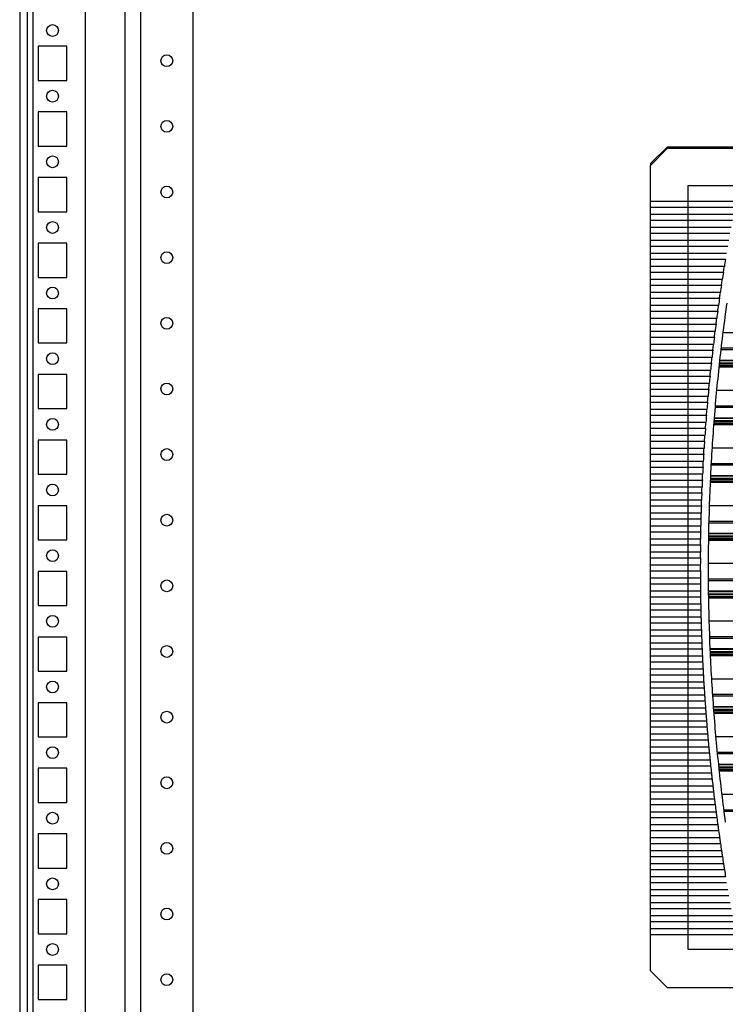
# Model space of a CAD drawing. Header units: inches. Extents: x 614 to 6314, y 704 to 4696.
# Tile 37 of 78: x 3247 to 3515, y 1558 to 1933. Entities that reach past the tile are written whole.
import ezdxf

# ---------------------------------------------------------------- set-up
doc = ezdxf.new("R2010")
doc.units = ezdxf.units.IN
doc.header["$MEASUREMENT"] = 0
doc.layers.add('DRILL HOLES', color=1, linetype='Continuous')
doc.layers.add('HANDLE_ROTARY', color=7, linetype='Continuous')

# ---------------------------------------------------------------- blocks, each defined once
blk = doc.blocks.new('DOOR_FRONT')
for p, q in [((-397, -1962.53), (-397, -4.5)), ((-395, -4.5), (-395, -1962.53)), ((-354, -88), (-354, -1879)), ((-334, -1879), (-334, -88))]:
    blk.add_line(p, q)
for centre in [(-344, -1433.5), (-344, -1458.5), (-344, -1483.5), (-344, -1508.5), (-344, -1533.5), (-344, -1558.5), (-344, -1583.5), (-344, -1608.5), (-344, -1633.5), (-344, -1658.5), (-344, -1683.5), (-344, -1708.5), (-344, -1733.5), (-344, -1758.5), (-344, -1783.5)]:
    blk.add_circle(centre, 2.25)
blk = doc.blocks.new('ENCL_FRONT')
for p, q in [((-400, 2066.5), (-400, 171.5)), ((-375, 171.5), (-375, 2066.5)), ((-360, 2061.57), (-360, 171.5)), ((-382, 670.5), (-393, 670.5)), ((-393, 670.5), (-393, 657.5)), ((-382, 657.5), (-382, 670.5)), ((-393, 657.5), (-382, 657.5)), ((-382, 645.5), (-393, 645.5)), ((-393, 645.5), (-393, 632.5)), ((-382, 632.5), (-382, 645.5)), ((-393, 632.5), (-382, 632.5)), ((-382, 620.5), (-393, 620.5)), ((-393, 620.5), (-393, 607.5)), ((-382, 607.5), (-382, 620.5)), ((-393, 607.5), (-382, 607.5)), ((-382, 595.5), (-393, 595.5)), ((-393, 595.5), (-393, 582.5)), ((-382, 582.5), (-382, 595.5)), ((-393, 582.5), (-382, 582.5)), ((-382, 570.5), (-393, 570.5)), ((-393, 570.5), (-393, 557.5)), ((-382, 557.5), (-382, 570.5)), ((-393, 557.5), (-382, 557.5)), ((-382, 545.5), (-393, 545.5)), ((-393, 545.5), (-393, 532.5)), ((-382, 532.5), (-382, 545.5)), ((-393, 532.5), (-382, 532.5)), ((-382, 520.5), (-393, 520.5)), ((-393, 520.5), (-393, 507.5)), ((-382, 507.5), (-382, 520.5)), ((-393, 507.5), (-382, 507.5)), ((-382, 495.5), (-393, 495.5)), ((-393, 495.5), (-393, 482.5)), ((-382, 482.5), (-382, 495.5)), ((-393, 482.5), (-382, 482.5)), ((-382, 470.5), (-393, 470.5)), ((-393, 470.5), (-393, 457.5)), ((-382, 457.5), (-382, 470.5)), ((-393, 457.5), (-382, 457.5)), ((-382, 445.5), (-393, 445.5)), ((-393, 445.5), (-393, 432.5)), ((-382, 432.5), (-382, 445.5)), ((-393, 432.5), (-382, 432.5)), ((-382, 420.5), (-393, 420.5)), ((-393, 420.5), (-393, 407.5)), ((-382, 407.5), (-382, 420.5)), ((-393, 407.5), (-382, 407.5)), ((-382, 395.5), (-393, 395.5)), ((-393, 395.5), (-393, 382.5)), ((-382, 382.5), (-382, 395.5)), ((-393, 382.5), (-382, 382.5)), ((-382, 370.5), (-393, 370.5)), ((-393, 370.5), (-393, 357.5)), ((-382, 357.5), (-382, 370.5)), ((-393, 357.5), (-382, 357.5)), ((-382, 345.5), (-393, 345.5)), ((-393, 345.5), (-393, 332.5)), ((-382, 332.5), (-382, 345.5)), ((-393, 332.5), (-382, 332.5)), ((-382, 320.5), (-393, 320.5)), ((-393, 320.5), (-393, 307.5)), ((-382, 307.5), (-382, 320.5)), ((-393, 307.5), (-382, 307.5))]:
    blk.add_line(p, q)
for centre in [(-387.5, 676.5), (-387.5, 651.5), (-387.5, 626.5), (-387.5, 601.5), (-387.5, 576.5), (-387.5, 551.5), (-387.5, 526.5), (-387.5, 501.5), (-387.5, 476.5), (-387.5, 451.5), (-387.5, 426.5), (-387.5, 401.5), (-387.5, 376.5), (-387.5, 351.5), (-387.5, 326.5)]:
    blk.add_circle(centre, 2.25)
blk = doc.blocks.new('PFANNENBERG_PF6500_FRONT')
for p, q in [((-153.57, 14.6), (-159.88, 8.29)), ((-159.88, 7.63), (-153.38, 14.13)), ((-153.38, 14.13), (-153.57, 14.6)), ((0, 14.6), (-153.57, 14.6)), ((-153.38, 14.13), (-123.05, 14.13)), ((-159.88, 8.29), (-159.88, 7.63)), ((-159.88, -6.16), (-159.88, 7.63)), ((-127.34, -6.16), (-159.88, -6.16)), ((-159.88, -8.32), (-159.88, -6.16)), ((-159.88, -8.32), (-127.76, -8.32)), ((-159.88, -11.11), (-159.88, -8.32)), ((-128.29, -11.11), (-159.88, -11.11)), ((-159.88, -13.26), (-159.88, -11.11)), ((-159.88, -13.26), (-128.69, -13.26)), ((-159.88, -16.06), (-159.88, -13.26)), ((-129.21, -16.06), (-159.88, -16.06)), ((-159.88, -18.21), (-159.88, -16.06)), ((-159.88, -18.21), (-129.6, -18.21)), ((-159.88, -21), (-159.88, -18.21)), ((-130.09, -21), (-159.88, -21)), ((-159.88, -23.16), (-159.88, -21)), ((-159.88, -23.16), (-130.46, -23.16)), ((-159.88, -25.95), (-159.88, -23.16)), ((-130.94, -25.95), (-159.88, -25.95)), ((-159.88, -28.1), (-159.88, -25.95)), ((-159.88, -28.1), (-131.29, -28.1)), ((-159.88, -30.9), (-159.88, -28.1)), ((-131.75, -30.9), (-159.88, -30.9)), ((-159.88, -33.05), (-159.88, -30.9)), ((-159.88, -33.05), (-132.09, -33.05)), ((-159.88, -35.84), (-159.88, -33.05)), ((-132.52, -35.84), (-159.88, -35.84)), ((-159.88, -37.99), (-159.88, -35.84)), ((-159.88, -37.99), (-132.85, -37.99)), ((-159.88, -40.79), (-159.88, -37.99)), ((-133.26, -40.79), (-159.88, -40.79)), ((-159.88, -42.94), (-159.88, -40.79)), ((-159.88, -42.94), (-133.58, -42.94)), ((-159.88, -45.73), (-159.88, -42.94)), ((-133.97, -45.73), (-159.88, -45.73)), ((-159.88, -47.89), (-159.88, -45.73)), ((-159.88, -47.89), (-134.27, -47.89)), ((-159.88, -50.68), (-159.88, -47.89)), ((-134.64, -50.68), (-159.88, -50.68)), ((-159.88, -52.83), (-159.88, -50.68)), ((-159.88, -52.83), (-134.92, -52.83)), ((-159.88, -55.63), (-159.88, -52.83)), ((-135.28, -55.63), (-159.88, -55.63)), ((-159.88, -57.78), (-159.88, -55.63)), ((0, -56.09), (-132.31, -56.09)), ((-159.88, -57.78), (-135.54, -57.78)), ((-159.88, -60.57), (-159.88, -57.78)), ((-135.88, -60.57), (-159.88, -60.57)), ((-159.88, -62.72), (-159.88, -60.57)), ((-159.88, -62.72), (-136.13, -62.72)), ((-159.88, -65.52), (-159.88, -62.72)), ((0, -62.62), (-133.1, -62.62)), ((0, -62.04), (-133.03, -62.04)), ((-136.45, -65.52), (-159.88, -65.52)), ((-159.88, -67.67), (-159.88, -65.52)), ((0, -66.79), (-133.57, -66.79)), ((0, -66.63), (-133.55, -66.63)), ((-159.88, -67.67), (-136.68, -67.67)), ((-159.88, -70.46), (-159.88, -67.67)), ((-136.98, -70.46), (-159.88, -70.46)), ((-159.88, -72.62), (-159.88, -70.46)), ((0, -69.22), (-133.83, -69.22)), ((0, -69.11), (-133.82, -69.11)), ((0, -69.05), (-133.81, -69.05)), ((0, -68.89), (-133.8, -68.89)), ((0, -68.7), (-133.78, -68.7)), ((0, -68.04), (-133.7, -68.04)), ((0, -67.78), (-133.68, -67.78)), ((0, -67.69), (-133.67, -67.69)), ((-159.88, -72.62), (-137.2, -72.62)), ((-159.88, -75.41), (-159.88, -72.62)), ((-137.48, -75.41), (-159.88, -75.41)), ((-159.88, -77.56), (-159.88, -75.41)), ((-159.88, -77.56), (-137.69, -77.56)), ((-159.88, -80.36), (-159.88, -77.56)), ((0, -78.07), (-134.72, -78.07)), ((-137.94, -80.36), (-159.88, -80.36)), ((-159.88, -82.51), (-159.88, -80.36)), ((-159.88, -82.51), (-138.14, -82.51)), ((-159.88, -85.3), (-159.88, -82.51)), ((-138.37, -85.3), (-159.88, -85.3)), ((-159.88, -87.46), (-159.88, -85.3)), ((0, -84.6), (-135.3, -84.6)), ((0, -84.02), (-135.25, -84.02)), ((-159.88, -87.46), (-138.55, -87.46)), ((-159.88, -90.25), (-159.88, -87.46)), ((0, -89.68), (-135.72, -89.68)), ((0, -89.76), (-135.72, -89.76)), ((0, -88.78), (-135.65, -88.78)), ((0, -88.61), (-135.63, -88.61)), ((-138.77, -90.25), (-159.88, -90.25)), ((-159.88, -92.4), (-159.88, -90.25)), ((-159.88, -92.4), (-138.93, -92.4)), ((-159.88, -95.2), (-159.88, -92.4)), ((0, -91.2), (-135.83, -91.2)), ((0, -91.03), (-135.82, -91.03)), ((0, -91.09), (-135.82, -91.09)), ((0, -90.87), (-135.81, -90.87)), ((0, -90.68), (-135.79, -90.68)), ((0, -90.03), (-135.74, -90.03)), ((-139.13, -95.2), (-159.88, -95.2)), ((-159.88, -97.35), (-159.88, -95.2)), ((-159.88, -97.35), (-139.28, -97.35)), ((-159.88, -100.14), (-159.88, -97.35)), ((-139.46, -100.14), (-159.88, -100.14)), ((-159.88, -102.29), (-159.88, -100.14)), ((0, -100.05), (-136.45, -100.05)), ((-159.88, -102.29), (-139.59, -102.29)), ((-159.88, -105.09), (-159.88, -102.29)), ((-139.76, -105.09), (-159.88, -105.09)), ((-159.88, -107.24), (-159.88, -105.09)), ((-159.88, -107.24), (-139.87, -107.24)), ((-159.88, -110.03), (-159.88, -107.24)), ((0, -106.58), (-136.83, -106.58)), ((0, -106), (-136.8, -106)), ((-140.02, -110.03), (-159.88, -110.03)), ((-159.88, -112.19), (-159.88, -110.03)), ((-159.88, -112.19), (-140.12, -112.19)), ((-159.88, -114.98), (-159.88, -112.19)), ((0, -112.01), (-137.11, -112.01)), ((0, -111.66), (-137.09, -111.66)), ((0, -111.75), (-137.09, -111.75)), ((0, -110.76), (-137.05, -110.76)), ((0, -110.6), (-137.04, -110.6)), ((-140.24, -114.98), (-159.88, -114.98)), ((-159.88, -117.13), (-159.88, -114.98)), ((0, -113.07), (-137.16, -113.07)), ((0, -113.19), (-137.16, -113.19)), ((0, -112.85), (-137.15, -112.85)), ((0, -113.01), (-137.15, -113.01)), ((0, -112.67), (-137.14, -112.67)), ((-159.88, -117.13), (-140.33, -117.13)), ((-159.88, -119.93), (-159.88, -117.13)), ((-140.44, -119.93), (-159.88, -119.93)), ((-159.88, -122.08), (-159.88, -119.93)), ((-159.88, -122.08), (-140.51, -122.08)), ((-159.88, -124.87), (-159.88, -122.08)), ((0, -122.04), (-137.51, -122.04)), ((-140.59, -124.87), (-159.88, -124.87)), ((-159.88, -127.03), (-159.88, -124.87)), ((-159.88, -127.03), (-140.65, -127.03)), ((-159.88, -129.82), (-159.88, -127.03)), ((-140.72, -129.82), (-159.88, -129.82)), ((-159.88, -131.97), (-159.88, -129.82)), ((0, -128.57), (-137.69, -128.57)), ((0, -127.99), (-137.68, -127.99)), ((-159.88, -131.97), (-140.76, -131.97)), ((-159.88, -134.77), (-159.88, -131.97)), ((-140.81, -134.77), (-159.88, -134.77)), ((-159.88, -136.92), (-159.88, -134.77)), ((0, -134.65), (-137.81, -134.65)), ((0, -134.83), (-137.81, -134.83)), ((0, -135), (-137.81, -135)), ((0, -133.99), (-137.8, -133.99)), ((0, -133.64), (-137.79, -133.64)), ((0, -133.73), (-137.79, -133.73)), ((0, -132.74), (-137.78, -132.74)), ((0, -132.58), (-137.77, -132.58)), ((-159.88, -136.92), (-140.84, -136.92)), ((-159.88, -139.71), (-159.88, -136.92)), ((0, -135.06), (-137.82, -135.06)), ((0, -135.17), (-137.82, -135.17)), ((-140.87, -139.71), (-159.88, -139.71)), ((-159.88, -141.86), (-159.88, -139.71)), ((-159.88, -141.86), (-140.88, -141.86)), ((-159.88, -144.66), (-159.88, -141.86)), ((-140.89, -144.66), (-159.88, -144.66)), ((-159.88, -146.81), (-159.88, -144.66)), ((0, -144.02), (-137.89, -144.02)), ((-159.88, -146.81), (-140.89, -146.81)), ((-159.88, -149.6), (-159.88, -146.81)), ((-140.88, -149.6), (-159.88, -149.6)), ((-159.88, -151.76), (-159.88, -149.6)), ((0, -149.97), (-137.88, -149.97)), ((-159.88, -151.76), (-140.87, -151.76)), ((-159.88, -154.55), (-159.88, -151.76)), ((0, -150.55), (-137.88, -150.55)), ((-140.84, -154.55), (-159.88, -154.55)), ((-159.88, -156.7), (-159.88, -154.55)), ((-159.88, -156.7), (-140.81, -156.7)), ((-159.88, -159.5), (-159.88, -156.7)), ((0, -154.56), (-137.84, -154.56)), ((0, -154.73), (-137.84, -154.73)), ((0, -155.63), (-137.83, -155.63)), ((0, -155.71), (-137.83, -155.71)), ((0, -155.98), (-137.82, -155.98)), ((0, -156.63), (-137.81, -156.63)), ((0, -156.82), (-137.81, -156.82)), ((0, -156.98), (-137.81, -156.98)), ((0, -157.04), (-137.81, -157.04)), ((0, -157.15), (-137.8, -157.15)), ((-140.76, -159.5), (-159.88, -159.5)), ((-159.88, -161.65), (-159.88, -159.5)), ((-159.88, -161.65), (-140.72, -161.65)), ((-159.88, -164.44), (-159.88, -161.65)), ((-140.65, -164.44), (-159.88, -164.44)), ((-159.88, -166.6), (-159.88, -164.44)), ((-159.88, -166.6), (-140.59, -166.6)), ((-159.88, -169.39), (-159.88, -166.6)), ((0, -166), (-137.61, -166)), ((-140.5, -169.39), (-159.88, -169.39)), ((-159.88, -171.54), (-159.88, -169.39)), ((-159.88, -171.54), (-140.43, -171.54)), ((-159.88, -174.34), (-159.88, -171.54)), ((0, -171.95), (-137.42, -171.95)), ((-140.32, -174.34), (-159.88, -174.34)), ((-159.88, -176.49), (-159.88, -174.34)), ((0, -172.53), (-137.4, -172.53)), ((-159.88, -176.49), (-140.24, -176.49)), ((-159.88, -179.28), (-159.88, -176.49)), ((-140.11, -179.28), (-159.88, -179.28)), ((-159.88, -181.43), (-159.88, -179.28)), ((0, -176.55), (-137.24, -176.55)), ((0, -176.71), (-137.23, -176.71)), ((0, -177.61), (-137.19, -177.61)), ((0, -177.7), (-137.19, -177.7)), ((0, -177.96), (-137.18, -177.96)), ((0, -178.62), (-137.15, -178.62)), ((0, -178.8), (-137.14, -178.8)), ((0, -178.96), (-137.13, -178.96)), ((0, -179.02), (-137.13, -179.02)), ((0, -179.13), (-137.12, -179.13)), ((-159.88, -181.43), (-140.01, -181.43)), ((-159.88, -184.23), (-159.88, -181.43)), ((-139.86, -184.23), (-159.88, -184.23)), ((-159.88, -186.38), (-159.88, -184.23)), ((-159.88, -186.38), (-139.75, -186.38)), ((-159.88, -189.17), (-159.88, -186.38)), ((-139.58, -189.17), (-159.88, -189.17)), ((-159.88, -191.33), (-159.88, -189.17)), ((0, -187.99), (-136.66, -187.99)), ((-159.88, -191.33), (-139.45, -191.33)), ((-159.88, -194.12), (-159.88, -191.33)), ((-139.27, -194.12), (-159.88, -194.12)), ((-159.88, -196.27), (-159.88, -194.12)), ((0, -193.94), (-136.28, -193.94)), ((0, -194.52), (-136.25, -194.52)), ((-159.88, -196.27), (-139.12, -196.27)), ((-159.88, -199.07), (-159.88, -196.27)), ((0, -198.53), (-135.96, -198.53)), ((0, -198.69), (-135.95, -198.69)), ((-138.92, -199.07), (-159.88, -199.07)), ((-159.88, -201.22), (-159.88, -199.07)), ((-159.88, -201.22), (-138.76, -201.22)), ((-159.88, -204.01), (-159.88, -201.22)), ((0, -199.59), (-135.88, -199.59)), ((0, -199.68), (-135.88, -199.68)), ((0, -199.94), (-135.86, -199.94)), ((0, -200.6), (-135.81, -200.6)), ((0, -200.78), (-135.79, -200.78)), ((0, -200.95), (-135.78, -200.95)), ((0, -201.01), (-135.78, -201.01)), ((0, -201.12), (-135.77, -201.12)), ((-138.54, -204.01), (-159.88, -204.01)), ((-159.88, -206.16), (-159.88, -204.01)), ((-159.88, -206.16), (-138.36, -206.16)), ((-159.88, -208.96), (-159.88, -206.16)), ((-138.12, -208.96), (-159.88, -208.96)), ((-159.88, -211.11), (-159.88, -208.96)), ((0, -209.97), (-135.03, -209.97)), ((-159.88, -211.11), (-137.93, -211.11)), ((-159.88, -213.9), (-159.88, -211.11)), ((-137.67, -213.9), (-159.88, -213.9)), ((-159.88, -216.06), (-159.88, -213.9)), ((-159.88, -216.06), (-137.46, -216.06)), ((-159.88, -218.85), (-159.88, -216.06)), ((0, -215.92), (-134.48, -215.92)), ((0, -216.5), (-134.42, -216.5)), ((-137.18, -218.85), (-159.88, -218.85)), ((-159.88, -221), (-159.88, -218.85)), ((-159.88, -221), (-136.96, -221)), ((-159.88, -223.8), (-159.88, -221)), ((0, -220.51), (-134.01, -220.51)), ((0, -220.68), (-134, -220.68)), ((-136.66, -223.8), (-159.88, -223.8)), ((-159.88, -225.95), (-159.88, -223.8)), ((0, -221.58), (-133.9, -221.58)), ((0, -221.66), (-133.89, -221.66)), ((0, -221.92), (-133.87, -221.92)), ((0, -222.58), (-133.8, -222.58)), ((0, -222.77), (-133.78, -222.77)), ((0, -222.93), (-133.76, -222.93)), ((0, -222.99), (-133.75, -222.99)), ((0, -223.1), (-133.74, -223.1)), ((-159.88, -225.95), (-136.43, -225.95)), ((-159.88, -228.74), (-159.88, -225.95)), ((-136.11, -228.74), (-159.88, -228.74)), ((-159.88, -230.9), (-159.88, -228.74)), ((-159.88, -230.9), (-135.86, -230.9)), ((-159.88, -233.69), (-159.88, -230.9)), ((0, -231.95), (-132.73, -231.95)), ((-135.52, -233.69), (-159.88, -233.69)), ((-159.88, -235.84), (-159.88, -233.69)), ((-159.88, -235.84), (-135.25, -235.84)), ((-159.88, -238.64), (-159.88, -235.84)), ((-134.9, -238.64), (-159.88, -238.64)), ((-159.88, -240.79), (-159.88, -238.64)), ((0, -237.9), (-131.99, -237.9)), ((0, -238.48), (-131.92, -238.48)), ((-159.88, -240.79), (-134.62, -240.79)), ((-159.88, -243.58), (-159.88, -240.79)), ((-134.24, -243.58), (-159.88, -243.58)), ((-159.88, -245.73), (-159.88, -243.58)), ((-159.88, -245.73), (-133.94, -245.73)), ((-159.88, -248.53), (-159.88, -245.73)), ((-133.55, -248.53), (-159.88, -248.53)), ((-159.88, -250.68), (-159.88, -248.53)), ((-159.88, -250.68), (-133.24, -250.68)), ((-159.88, -253.47), (-159.88, -250.68)), ((-132.82, -253.47), (-159.88, -253.47)), ((-159.88, -255.63), (-159.88, -253.47)), ((-159.88, -255.63), (-132.49, -255.63)), ((-159.88, -258.42), (-159.88, -255.63)), ((-132.06, -258.42), (-159.88, -258.42)), ((-159.88, -260.57), (-159.88, -258.42)), ((-159.88, -260.57), (-131.72, -260.57)), ((-159.88, -263.37), (-159.88, -260.57)), ((-131.26, -263.37), (-159.88, -263.37)), ((-159.88, -265.52), (-159.88, -263.37)), ((-159.88, -265.52), (-130.9, -265.52)), ((-159.88, -268.31), (-159.88, -265.52)), ((-130.43, -268.31), (-159.88, -268.31)), ((-159.88, -270.47), (-159.88, -268.31)), ((-159.88, -270.47), (-130.06, -270.47)), ((-159.88, -273.26), (-159.88, -270.47)), ((-129.56, -273.26), (-159.88, -273.26)), ((-159.88, -275.41), (-159.88, -273.26)), ((-159.88, -275.41), (-129.17, -275.41)), ((-159.88, -278.21), (-159.88, -275.41)), ((-128.66, -278.21), (-159.88, -278.21)), ((-159.88, -280.36), (-159.88, -278.21)), ((-159.88, -280.36), (-128.26, -280.36)), ((-159.88, -283.15), (-159.88, -280.36)), ((-127.72, -283.15), (-159.88, -283.15)), ((-159.88, -285.3), (-159.88, -283.15)), ((-159.88, -285.3), (-127.3, -285.3)), ((-159.88, -299.12), (-159.88, -285.3)), ((-153.38, -305.61), (-159.88, -299.12)), ((-123.01, -305.61), (-153.38, -305.61))]:
    blk.add_line(p, q)
for centre, radius, start, end in [((583.55, -145.64), 724.44, 170.66247, 170.88633), ((583.55, -145.64), 724.44, 171.0587, 171.28231), ((583.55, -145.64), 724.44, 171.45449, 171.67786), ((583.55, -145.64), 724.44, 171.84987, 172.07302), ((584.55, -145.73), 722.45, 171.96976, 173.71383), ((583.55, -145.64), 724.44, 172.24486, 172.4678), ((583.55, -145.64), 724.44, 172.63948, 172.86222), ((583.55, -145.64), 724.44, 173.03375, 173.2563), ((583.55, -145.64), 724.44, 173.42769, 173.65006), ((584.55, -145.73), 722.45, 173.72694, 175.46514), ((583.55, -145.64), 724.44, 173.82132, 174.04352), ((583.55, -145.64), 724.44, 174.21465, 174.4367), ((583.55, -145.64), 724.44, 174.60771, 174.82962), ((583.55, -145.64), 724.44, 175.00052, 175.22229), ((583.55, -145.64), 724.44, 175.39309, 175.61473), ((584.55, -145.73), 722.45, 175.47821, 177.21222), ((583.55, -145.64), 724.44, 175.78545, 176.00697), ((583.55, -145.64), 724.44, 176.1776, 176.39903), ((583.55, -145.64), 724.44, 176.56958, 176.79091), ((583.55, -145.64), 724.44, 176.9614, 177.18265), ((583.55, -145.64), 724.44, 177.35307, 177.57425), ((584.55, -145.73), 722.45, 177.22526, 178.9567), ((583.55, -145.64), 724.44, 177.74462, 177.96574), ((583.55, -145.64), 724.44, 178.13607, 178.35713), ((583.55, -145.64), 724.44, 178.52743, 178.74845), ((583.55, -145.64), 724.44, 178.91872, 179.13971), ((584.55, -145.73), 722.45, 178.96973, 180.70021), ((583.55, -145.64), 724.44, 179.30996, 179.53093), ((583.55, -145.64), 724.44, 179.70116, 179.92212), ((583.55, -145.64), 724.44, 180.09236, 180.31332), ((583.55, -145.64), 724.44, 180.48356, 180.70453), ((583.55, -145.64), 724.44, 180.87478, 181.09577), ((584.55, -145.73), 722.45, 180.71324, 182.44438), ((583.55, -145.64), 724.44, 181.26604, 181.48706), ((583.55, -145.64), 724.44, 181.65736, 181.87842), ((583.55, -145.64), 724.44, 182.04875, 182.26987), ((583.55, -145.64), 724.44, 182.44025, 182.66142), ((584.55, -145.73), 722.45, 182.45742, 184.19081), ((583.55, -145.64), 724.44, 182.83185, 183.0531), ((583.55, -145.64), 724.44, 183.22359, 183.44493), ((583.55, -145.64), 724.44, 183.61548, 183.83691), ((583.55, -145.64), 724.44, 184.00754, 184.22907), ((584.55, -145.73), 722.45, 184.20388, 185.94116), ((583.55, -145.64), 724.44, 184.39979, 184.62144), ((583.55, -145.64), 724.44, 184.79225, 185.01402), ((583.55, -145.64), 724.44, 185.18493, 185.40683), ((583.55, -145.64), 724.44, 185.57785, 185.7999), ((583.55, -145.64), 724.44, 185.97104, 186.19325), ((584.55, -145.73), 722.45, 185.95426, 187.69709), ((583.55, -145.64), 724.44, 186.36451, 186.58689), ((583.55, -145.64), 724.44, 186.75828, 186.98084), ((583.55, -145.64), 724.44, 187.15237, 187.37512), ((583.55, -145.64), 724.44, 187.54681, 187.76975), ((583.55, -145.64), 724.44, 187.9416, 188.16476), ((583.55, -145.64), 724.44, 188.33677, 188.56016), ((583.55, -145.64), 724.44, 188.73235, 188.95596), ((583.55, -145.64), 724.44, 189.12834, 189.3522)]:
    blk.add_arc(centre, radius, start, end)
for points, knots in [([(-132.09, -33.05), (-132.08, -32.98), (-132.02, -32.64), (-131.97, -32.27), (-131.92, -31.97)], [0, 0, 0, 0, 0.196579, 1, 1, 1, 1]), ([(-131.92, -31.97), (-131.91, -31.93), (-131.85, -31.56), (-131.8, -31.21), (-131.75, -30.9)], [0, 0, 0, 0, 0.119404, 1, 1, 1, 1]), ([(-132.85, -37.99), (-132.84, -37.93), (-132.79, -37.58), (-132.73, -37.21), (-132.69, -36.92)], [0, 0, 0, 0, 0.196501, 1, 1, 1, 1]), ([(-132.69, -36.92), (-132.68, -36.87), (-132.62, -36.51), (-132.57, -36.15), (-132.52, -35.84)], [0, 0, 0, 0, 0.118938, 1, 1, 1, 1]), ([(-133.42, -41.86), (-133.41, -41.82), (-133.36, -41.45), (-133.31, -41.1), (-133.26, -40.79)], [0, 0, 0, 0, 0.118497, 1, 1, 1, 1]), ([(-133.58, -42.94), (-133.57, -42.87), (-133.52, -42.53), (-133.46, -42.16), (-133.42, -41.86)], [0, 0, 0, 0, 0.196428, 1, 1, 1, 1]), ([(-134.27, -47.89), (-134.26, -47.82), (-134.21, -47.47), (-134.16, -47.11), (-134.12, -46.81)], [0, 0, 0, 0, 0.196359, 1, 1, 1, 1]), ([(-134.12, -46.81), (-134.11, -46.77), (-134.06, -46.4), (-134.01, -46.05), (-133.97, -45.73)], [0, 0, 0, 0, 0.11808, 1, 1, 1, 1]), ([(-134.92, -52.83), (-134.91, -52.76), (-134.87, -52.42), (-134.82, -52.05), (-134.78, -51.76)], [0, 0, 0, 0, 0.196295, 1, 1, 1, 1]), ([(-134.78, -51.76), (-134.78, -51.71), (-134.73, -51.35), (-134.68, -50.99), (-134.64, -50.68)], [0, 0, 0, 0, 0.117687, 1, 1, 1, 1]), ([(-135.41, -56.7), (-135.41, -56.66), (-135.36, -56.29), (-135.32, -55.94), (-135.28, -55.63)], [0, 0, 0, 0, 0.117319, 1, 1, 1, 1]), ([(-135.54, -57.78), (-135.54, -57.71), (-135.49, -57.37), (-135.45, -57), (-135.41, -56.7)], [0, 0, 0, 0, 0.196235, 1, 1, 1, 1]), ([(-136.13, -62.72), (-136.12, -62.66), (-136.08, -62.31), (-136.04, -61.94), (-136.01, -61.65)], [0, 0, 0, 0, 0.19618, 1, 1, 1, 1]), ([(-136.01, -61.65), (-136, -61.61), (-135.96, -61.24), (-135.92, -60.89), (-135.88, -60.57)], [0, 0, 0, 0, 0.116974, 1, 1, 1, 1]), ([(-136.68, -67.67), (-136.68, -67.6), (-136.64, -67.26), (-136.6, -66.89), (-136.57, -66.59)], [0, 0, 0, 0, 0.196129, 1, 1, 1, 1]), ([(-136.57, -66.59), (-136.56, -66.55), (-136.52, -66.19), (-136.48, -65.83), (-136.45, -65.52)], [0, 0, 0, 0, 0.116652, 1, 1, 1, 1]), ([(-137.09, -71.54), (-137.09, -71.5), (-137.05, -71.13), (-137.01, -70.78), (-136.98, -70.46)], [0, 0, 0, 0, 0.116354, 1, 1, 1, 1]), ([(-137.2, -72.62), (-137.2, -72.55), (-137.16, -72.21), (-137.12, -71.84), (-137.09, -71.54)], [0, 0, 0, 0, 0.196083, 1, 1, 1, 1]), ([(-137.69, -77.56), (-137.68, -77.5), (-137.65, -77.15), (-137.61, -76.78), (-137.58, -76.49)], [0, 0, 0, 0, 0.196041, 1, 1, 1, 1]), ([(-137.58, -76.49), (-137.58, -76.44), (-137.54, -76.08), (-137.51, -75.72), (-137.48, -75.41)], [0, 0, 0, 0, 0.116079, 1, 1, 1, 1]), ([(-138.14, -82.51), (-138.13, -82.48), (-138.1, -82.13), (-138.07, -81.76), (-138.04, -81.43)], [0, 0, 0, 0, 0.100805, 1, 1, 1, 1]), ([(-138.04, -81.43), (-138.04, -81.43), (-138.01, -81.08), (-137.98, -80.71), (-137.95, -80.38), (-137.94, -80.36)], [0, 0, 0, 0, 0.020106, 0.941677, 1, 1, 1, 1]), ([(-138.46, -86.38), (-138.46, -86.37), (-138.43, -86.03), (-138.4, -85.66), (-138.38, -85.32), (-138.37, -85.3)], [0, 0, 0, 0, 0.021489, 0.942571, 1, 1, 1, 1]), ([(-138.55, -87.46), (-138.55, -87.42), (-138.52, -87.08), (-138.49, -86.71), (-138.46, -86.38)], [0, 0, 0, 0, 0.102332, 1, 1, 1, 1]), ([(-138.93, -92.4), (-138.93, -92.37), (-138.91, -92.02), (-138.88, -91.66), (-138.85, -91.33)], [0, 0, 0, 0, 0.103736, 1, 1, 1, 1]), ([(-138.85, -91.33), (-138.85, -91.32), (-138.83, -90.97), (-138.8, -90.6), (-138.77, -90.27), (-138.77, -90.25)], [0, 0, 0, 0, 0.02276, 0.943394, 1, 1, 1, 1]), ([(-139.28, -97.35), (-139.28, -97.31), (-139.26, -96.97), (-139.23, -96.6), (-139.21, -96.27)], [0, 0, 0, 0, 0.105017, 1, 1, 1, 1]), ([(-139.21, -96.27), (-139.21, -96.26), (-139.18, -95.92), (-139.16, -95.55), (-139.13, -95.21), (-139.13, -95.2)], [0, 0, 0, 0, 0.023921, 0.944148, 1, 1, 1, 1]), ([(-139.59, -102.29), (-139.59, -102.26), (-139.57, -101.92), (-139.55, -101.55), (-139.53, -101.22)], [0, 0, 0, 0, 0.106174, 1, 1, 1, 1]), ([(-139.53, -101.22), (-139.53, -101.21), (-139.51, -100.86), (-139.48, -100.49), (-139.46, -100.16), (-139.46, -100.14)], [0, 0, 0, 0, 0.024971, 0.944831, 1, 1, 1, 1]), ([(-139.87, -107.24), (-139.87, -107.2), (-139.85, -106.86), (-139.83, -106.49), (-139.82, -106.16)], [0, 0, 0, 0, 0.107207, 1, 1, 1, 1]), ([(-139.82, -106.16), (-139.81, -106.15), (-139.8, -105.81), (-139.78, -105.44), (-139.76, -105.11), (-139.76, -105.09)], [0, 0, 0, 0, 0.025911, 0.945445, 1, 1, 1, 1]), ([(-140.12, -112.19), (-140.12, -112.15), (-140.1, -111.81), (-140.08, -111.44), (-140.07, -111.11)], [0, 0, 0, 0, 0.108116, 1, 1, 1, 1]), ([(-140.07, -111.11), (-140.07, -111.1), (-140.05, -110.76), (-140.03, -110.39), (-140.02, -110.05), (-140.02, -110.03)], [0, 0, 0, 0, 0.026739, 0.945988, 1, 1, 1, 1]), ([(-140.33, -117.13), (-140.33, -117.1), (-140.32, -116.75), (-140.3, -116.38), (-140.29, -116.06)], [0, 0, 0, 0, 0.108901, 1, 1, 1, 1]), ([(-140.29, -116.06), (-140.29, -116.05), (-140.27, -115.7), (-140.26, -115.33), (-140.24, -115), (-140.24, -114.98)], [0, 0, 0, 0, 0.027457, 0.94646, 1, 1, 1, 1]), ([(-140.47, -121), (-140.47, -120.99), (-140.46, -120.65), (-140.45, -120.28), (-140.44, -119.94), (-140.44, -119.93)], [0, 0, 0, 0, 0.028065, 0.946863, 1, 1, 1, 1]), ([(-140.51, -122.08), (-140.51, -122.04), (-140.5, -121.7), (-140.48, -121.33), (-140.47, -121)], [0, 0, 0, 0, 0.109562, 1, 1, 1, 1]), ([(-140.65, -127.03), (-140.65, -126.99), (-140.64, -126.64), (-140.63, -126.28), (-140.62, -125.95)], [0, 0, 0, 0, 0.110099, 1, 1, 1, 1]), ([(-140.62, -125.95), (-140.62, -125.94), (-140.61, -125.59), (-140.6, -125.22), (-140.59, -124.89), (-140.59, -124.87)], [0, 0, 0, 0, 0.028561, 0.947195, 1, 1, 1, 1]), ([(-140.76, -131.97), (-140.76, -131.93), (-140.76, -131.59), (-140.75, -131.22), (-140.74, -130.9)], [0, 0, 0, 0, 0.110512, 1, 1, 1, 1]), ([(-140.74, -130.9), (-140.74, -130.88), (-140.73, -130.54), (-140.73, -130.17), (-140.72, -129.84), (-140.72, -129.82)], [0, 0, 0, 0, 0.028947, 0.947457, 1, 1, 1, 1]), ([(-140.83, -135.84), (-140.83, -135.83), (-140.82, -135.48), (-140.82, -135.12), (-140.81, -134.78), (-140.81, -134.77)], [0, 0, 0, 0, 0.029223, 0.947649, 1, 1, 1, 1]), ([(-140.84, -136.92), (-140.84, -136.88), (-140.83, -136.54), (-140.83, -136.17), (-140.83, -135.84)], [0, 0, 0, 0, 0.1108, 1, 1, 1, 1]), ([(-140.88, -140.79), (-140.88, -140.78), (-140.87, -140.43), (-140.87, -140.06), (-140.87, -139.73), (-140.87, -139.71)], [0, 0, 0, 0, 0.029387, 0.94777, 1, 1, 1, 1]), ([(-140.88, -141.86), (-140.88, -141.83), (-140.88, -141.48), (-140.88, -141.12), (-140.88, -140.79)], [0, 0, 0, 0, 0.110964, 1, 1, 1, 1]), ([(-140.89, -144.66), (-140.89, -144.71), (-140.89, -144.85), (-140.89, -145.11), (-140.89, -145.42), (-140.89, -145.64), (-140.89, -145.73)], [0, 0, 0, 0, 0.160486, 0.397349, 0.735399, 1, 1, 1, 1]), ([(-140.89, -145.73), (-140.89, -145.76), (-140.89, -145.88), (-140.89, -146.12), (-140.89, -146.45), (-140.89, -146.69), (-140.89, -146.81), (-140.89, -146.81)], [0, 0, 0, 0, 0.079221, 0.316107, 0.65419, 0.997916, 1, 1, 1, 1]), ([(-140.88, -149.6), (-140.88, -149.66), (-140.88, -149.8), (-140.88, -150.02), (-140.88, -150.27), (-140.88, -150.49), (-140.87, -150.62), (-140.87, -150.68)], [0, 0, 0, 0, 0.160439, 0.397255, 0.622275, 0.848262, 1, 1, 1, 1]), ([(-140.87, -150.68), (-140.87, -150.71), (-140.87, -150.83), (-140.87, -151.06), (-140.87, -151.4), (-140.87, -151.64), (-140.87, -151.76), (-140.87, -151.76)], [0, 0, 0, 0, 0.07919, 0.316072, 0.65416, 0.997891, 1, 1, 1, 1]), ([(-140.84, -154.55), (-140.84, -154.61), (-140.83, -154.74), (-140.83, -155), (-140.83, -155.31), (-140.82, -155.53), (-140.82, -155.63)], [0, 0, 0, 0, 0.160328, 0.397175, 0.73523, 1, 1, 1, 1]), ([(-140.82, -155.63), (-140.82, -155.66), (-140.82, -155.77), (-140.82, -156.01), (-140.81, -156.34), (-140.81, -156.58), (-140.81, -156.7), (-140.81, -156.7)], [0, 0, 0, 0, 0.079054, 0.315938, 0.654047, 0.997798, 1, 1, 1, 1]), ([(-140.76, -159.5), (-140.76, -159.55), (-140.76, -159.69), (-140.75, -159.95), (-140.74, -160.25), (-140.74, -160.48), (-140.74, -160.57)], [0, 0, 0, 0, 0.160069, 0.396902, 0.734973, 1, 1, 1, 1]), ([(-140.74, -160.57), (-140.74, -160.6), (-140.74, -160.72), (-140.73, -160.96), (-140.72, -161.29), (-140.72, -161.53), (-140.72, -161.65), (-140.72, -161.65)], [0, 0, 0, 0, 0.078813, 0.315704, 0.65385, 0.997639, 1, 1, 1, 1]), ([(-140.65, -164.44), (-140.65, -164.5), (-140.64, -164.63), (-140.64, -164.86), (-140.63, -165.1), (-140.62, -165.32), (-140.62, -165.46), (-140.62, -165.52)], [0, 0, 0, 0, 0.159663, 0.396436, 0.621489, 0.847508, 1, 1, 1, 1]), ([(-140.62, -165.52), (-140.62, -165.55), (-140.62, -165.66), (-140.61, -165.9), (-140.6, -166.24), (-140.59, -166.48), (-140.59, -166.59), (-140.59, -166.6)], [0, 0, 0, 0, 0.078465, 0.31537, 0.653569, 0.997412, 1, 1, 1, 1]), ([(-140.5, -169.39), (-140.5, -169.44), (-140.5, -169.58), (-140.49, -169.84), (-140.48, -170.15), (-140.47, -170.37), (-140.47, -170.47)], [0, 0, 0, 0, 0.159193, 0.395984, 0.734117, 1, 1, 1, 1]), ([(-140.47, -170.47), (-140.47, -170.49), (-140.46, -170.61), (-140.45, -170.85), (-140.44, -171.18), (-140.43, -171.42), (-140.43, -171.54), (-140.43, -171.54)], [0, 0, 0, 0, 0.078013, 0.314937, 0.653205, 0.997117, 1, 1, 1, 1]), ([(-140.32, -174.34), (-140.32, -174.39), (-140.32, -174.53), (-140.31, -174.75), (-140.3, -174.99), (-140.29, -175.22), (-140.28, -175.35), (-140.28, -175.41)], [0, 0, 0, 0, 0.158547, 0.395271, 0.620376, 0.846448, 1, 1, 1, 1]), ([(-140.28, -175.41), (-140.28, -175.44), (-140.27, -175.56), (-140.27, -175.75), (-140.26, -176), (-140.25, -176.25), (-140.24, -176.41), (-140.24, -176.49), (-140.24, -176.49)], [0, 0, 0, 0, 0.077435, 0.314327, 0.539532, 0.765705, 0.996756, 1, 1, 1, 1]), ([(-140.11, -179.28), (-140.11, -179.34), (-140.1, -179.47), (-140.09, -179.73), (-140.07, -180.04), (-140.06, -180.26), (-140.06, -180.36)], [0, 0, 0, 0, 0.157837, 0.394571, 0.7328, 1, 1, 1, 1]), ([(-140.06, -180.36), (-140.06, -180.39), (-140.05, -180.5), (-140.04, -180.74), (-140.03, -181.07), (-140.01, -181.31), (-140.01, -181.43), (-140.01, -181.43)], [0, 0, 0, 0, 0.07679, 0.313771, 0.652224, 0.996325, 1, 1, 1, 1]), ([(-139.86, -184.23), (-139.86, -184.28), (-139.85, -184.42), (-139.84, -184.68), (-139.82, -184.98), (-139.81, -185.21), (-139.81, -185.3)], [0, 0, 0, 0, 0.156979, 0.393677, 0.73197, 1, 1, 1, 1]), ([(-139.81, -185.3), (-139.8, -185.33), (-139.8, -185.45), (-139.78, -185.69), (-139.77, -186.02), (-139.75, -186.26), (-139.75, -186.38), (-139.75, -186.38)], [0, 0, 0, 0, 0.076019, 0.313038, 0.651607, 0.995827, 1, 1, 1, 1]), ([(-139.58, -189.17), (-139.58, -189.23), (-139.57, -189.36), (-139.56, -189.62), (-139.54, -189.93), (-139.52, -190.15), (-139.52, -190.25)], [0, 0, 0, 0, 0.156, 0.39266, 0.731024, 1, 1, 1, 1]), ([(-139.52, -190.25), (-139.52, -190.28), (-139.51, -190.39), (-139.5, -190.59), (-139.48, -190.84), (-139.47, -191.08), (-139.46, -191.24), (-139.45, -191.32), (-139.45, -191.33)], [0, 0, 0, 0, 0.075123, 0.312127, 0.537566, 0.763972, 0.995262, 1, 1, 1, 1]), ([(-139.27, -194.12), (-139.26, -194.17), (-139.26, -194.31), (-139.24, -194.53), (-139.22, -194.78), (-139.21, -195), (-139.2, -195.14), (-139.2, -195.2)], [0, 0, 0, 0, 0.154874, 0.391448, 0.616732, 0.842982, 1, 1, 1, 1]), ([(-139.2, -195.2), (-139.19, -195.22), (-139.19, -195.34), (-139.17, -195.53), (-139.15, -195.78), (-139.14, -196.03), (-139.13, -196.19), (-139.12, -196.27), (-139.12, -196.27)], [0, 0, 0, 0, 0.07414, 0.311193, 0.53673, 0.763236, 0.994628, 1, 1, 1, 1]), ([(-138.92, -199.07), (-138.92, -199.12), (-138.91, -199.25), (-138.89, -199.51), (-138.86, -199.82), (-138.85, -200.04), (-138.84, -200.14)], [0, 0, 0, 0, 0.153683, 0.39025, 0.728785, 1, 1, 1, 1]), ([(-138.84, -200.14), (-138.84, -200.17), (-138.83, -200.28), (-138.81, -200.52), (-138.78, -200.85), (-138.77, -201.1), (-138.76, -201.22), (-138.76, -201.22)], [0, 0, 0, 0, 0.073068, 0.310235, 0.649249, 0.993924, 1, 1, 1, 1]), ([(-138.54, -204.01), (-138.53, -204.06), (-138.52, -204.2), (-138.5, -204.46), (-138.48, -204.76), (-138.46, -204.99), (-138.45, -205.09)], [0, 0, 0, 0, 0.152343, 0.388858, 0.727492, 1, 1, 1, 1]), ([(-138.45, -205.09), (-138.45, -205.11), (-138.44, -205.23), (-138.42, -205.47), (-138.39, -205.8), (-138.37, -206.04), (-138.36, -206.16), (-138.36, -206.16)], [0, 0, 0, 0, 0.07187, 0.309098, 0.648293, 0.993152, 1, 1, 1, 1]), ([(-138.12, -208.96), (-138.12, -209.01), (-138.1, -209.14), (-138.08, -209.36), (-138.06, -209.61), (-138.04, -209.83), (-138.03, -209.98), (-138.02, -210.03)], [0, 0, 0, 0, 0.150855, 0.387271, 0.612752, 0.839198, 1, 1, 1, 1]), ([(-138.02, -210.03), (-138.02, -210.06), (-138.01, -210.17), (-137.99, -210.41), (-137.96, -210.74), (-137.94, -210.99), (-137.93, -211.11), (-137.93, -211.11)], [0, 0, 0, 0, 0.070564, 0.307859, 0.647251, 0.992311, 1, 1, 1, 1]), ([(-137.67, -213.9), (-137.66, -213.96), (-137.65, -214.09), (-137.63, -214.35), (-137.6, -214.65), (-137.58, -214.88), (-137.57, -214.98)], [0, 0, 0, 0, 0.1493, 0.385697, 0.724555, 1, 1, 1, 1]), ([(-137.57, -214.98), (-137.56, -215.01), (-137.55, -215.12), (-137.53, -215.36), (-137.5, -215.69), (-137.47, -215.93), (-137.46, -216.05), (-137.46, -216.06)], [0, 0, 0, 0, 0.069151, 0.306518, 0.646123, 0.9914, 1, 1, 1, 1]), ([(-137.18, -218.85), (-137.18, -218.9), (-137.16, -219.03), (-137.14, -219.29), (-137.11, -219.6), (-137.08, -219.83), (-137.07, -219.93)], [0, 0, 0, 0, 0.147597, 0.383928, 0.722912, 1, 1, 1, 1]), ([(-137.07, -219.93), (-137.07, -219.95), (-137.06, -220.06), (-137.03, -220.3), (-137, -220.63), (-136.97, -220.88), (-136.96, -221), (-136.96, -221)], [0, 0, 0, 0, 0.067629, 0.305074, 0.644909, 0.99042, 1, 1, 1, 1]), ([(-136.66, -223.8), (-136.66, -223.85), (-136.64, -223.98), (-136.62, -224.23), (-136.58, -224.54), (-136.56, -224.77), (-136.55, -224.87)], [0, 0, 0, 0, 0.145772, 0.382032, 0.721151, 1, 1, 1, 1]), ([(-136.55, -224.87), (-136.54, -224.9), (-136.53, -225.01), (-136.51, -225.24), (-136.47, -225.58), (-136.44, -225.82), (-136.43, -225.95), (-136.43, -225.95)], [0, 0, 0, 0, 0.065998, 0.303527, 0.643608, 0.98937, 1, 1, 1, 1]), ([(-136.11, -228.74), (-136.1, -228.79), (-136.09, -228.92), (-136.06, -229.14), (-136.04, -229.39), (-136.01, -229.61), (-135.99, -229.76), (-135.98, -229.82)], [0, 0, 0, 0, 0.143799, 0.37994, 0.605767, 0.832558, 1, 1, 1, 1]), ([(-135.98, -229.82), (-135.98, -229.84), (-135.97, -229.95), (-135.95, -230.15), (-135.92, -230.4), (-135.89, -230.64), (-135.87, -230.81), (-135.86, -230.89), (-135.86, -230.9)], [0, 0, 0, 0, 0.064242, 0.301801, 0.528332, 0.755835, 0.988252, 1, 1, 1, 1]), ([(-135.52, -233.69), (-135.52, -233.74), (-135.5, -233.87), (-135.47, -234.12), (-135.43, -234.43), (-135.4, -234.66), (-135.39, -234.77)], [0, 0, 0, 0, 0.141757, 0.377861, 0.717275, 1, 1, 1, 1]), ([(-135.39, -234.77), (-135.39, -234.79), (-135.37, -234.9), (-135.35, -235.09), (-135.32, -235.34), (-135.29, -235.59), (-135.27, -235.75), (-135.26, -235.84), (-135.25, -235.84)], [0, 0, 0, 0, 0.062392, 0.300046, 0.526762, 0.754452, 0.987061, 1, 1, 1, 1]), ([(-134.9, -238.64), (-134.89, -238.68), (-134.88, -238.81), (-134.85, -239.03), (-134.82, -239.27), (-134.79, -239.5), (-134.77, -239.65), (-134.76, -239.71)], [0, 0, 0, 0, 0.139539, 0.375514, 0.601548, 0.828547, 1, 1, 1, 1]), ([(-134.76, -239.71), (-134.76, -239.73), (-134.74, -239.84), (-134.72, -240.04), (-134.68, -240.29), (-134.65, -240.53), (-134.63, -240.7), (-134.62, -240.78), (-134.62, -240.79)], [0, 0, 0, 0, 0.060432, 0.298186, 0.525099, 0.752987, 0.985798, 1, 1, 1, 1]), ([(-134.24, -243.58), (-134.23, -243.63), (-134.22, -243.76), (-134.19, -243.97), (-134.15, -244.22), (-134.12, -244.45), (-134.1, -244.59), (-134.09, -244.66)], [0, 0, 0, 0, 0.137225, 0.373109, 0.599256, 0.826367, 1, 1, 1, 1]), ([(-134.09, -244.66), (-134.09, -244.68), (-134.08, -244.79), (-134.04, -245.02), (-134, -245.36), (-133.96, -245.6), (-133.94, -245.73), (-133.94, -245.73)], [0, 0, 0, 0, 0.058376, 0.296294, 0.637525, 0.984459, 1, 1, 1, 1]), ([(-133.55, -248.53), (-133.54, -248.57), (-133.52, -248.7), (-133.49, -248.95), (-133.44, -249.27), (-133.41, -249.5), (-133.39, -249.6)], [0, 0, 0, 0, 0.134814, 0.370647, 0.710568, 1, 1, 1, 1]), ([(-133.39, -249.6), (-133.39, -249.62), (-133.37, -249.73), (-133.34, -249.97), (-133.29, -250.3), (-133.26, -250.55), (-133.24, -250.67), (-133.24, -250.68)], [0, 0, 0, 0, 0.056193, 0.294222, 0.635781, 0.983052, 1, 1, 1, 1]), ([(-132.82, -253.47), (-132.81, -253.52), (-132.8, -253.65), (-132.76, -253.9), (-132.71, -254.21), (-132.68, -254.44), (-132.66, -254.55)], [0, 0, 0, 0, 0.132253, 0.367985, 0.708092, 1, 1, 1, 1]), ([(-132.66, -254.55), (-132.66, -254.57), (-132.64, -254.68), (-132.6, -254.91), (-132.55, -255.25), (-132.51, -255.49), (-132.5, -255.62), (-132.49, -255.63)], [0, 0, 0, 0, 0.053897, 0.292042, 0.633948, 0.981571, 1, 1, 1, 1]), ([(-132.06, -258.42), (-132.05, -258.47), (-132.03, -258.59), (-132, -258.8), (-131.96, -259.05), (-131.92, -259.28), (-131.9, -259.43), (-131.89, -259.5)], [0, 0, 0, 0, 0.129542, 0.365123, 0.59164, 0.819121, 1, 1, 1, 1]), ([(-131.89, -259.5), (-131.89, -259.52), (-131.87, -259.62), (-131.84, -259.81), (-131.8, -260.06), (-131.76, -260.31), (-131.73, -260.48), (-131.72, -260.57), (-131.72, -260.57)], [0, 0, 0, 0, 0.051475, 0.289682, 0.517495, 0.746285, 0.980022, 1, 1, 1, 1])]:
    blk.add_open_spline(points, degree=3, knots=knots)
at = {"layer": 'DRILL HOLES'}
blk.add_lwpolyline([(-145.5, 0), (145.5, 0), (145.5, -291), (-145.5, -291)], close=True, dxfattribs=at)

msp = doc.modelspace()

# ---------------------------------------------------------------- block references
for name, p in [('ENCL_FRONT', (3646.842, 1252.212)), ('PFANNENBERG_PF6500_FRONT', (3646.842, 1869.714))]:
    msp.add_blockref(name, p)
at = {"layer": 'HANDLE_ROTARY'}
msp.add_blockref('DOOR_FRONT', (3646.842, 3350.712), dxfattribs=at)

doc.saveas('drawing.dxf')
